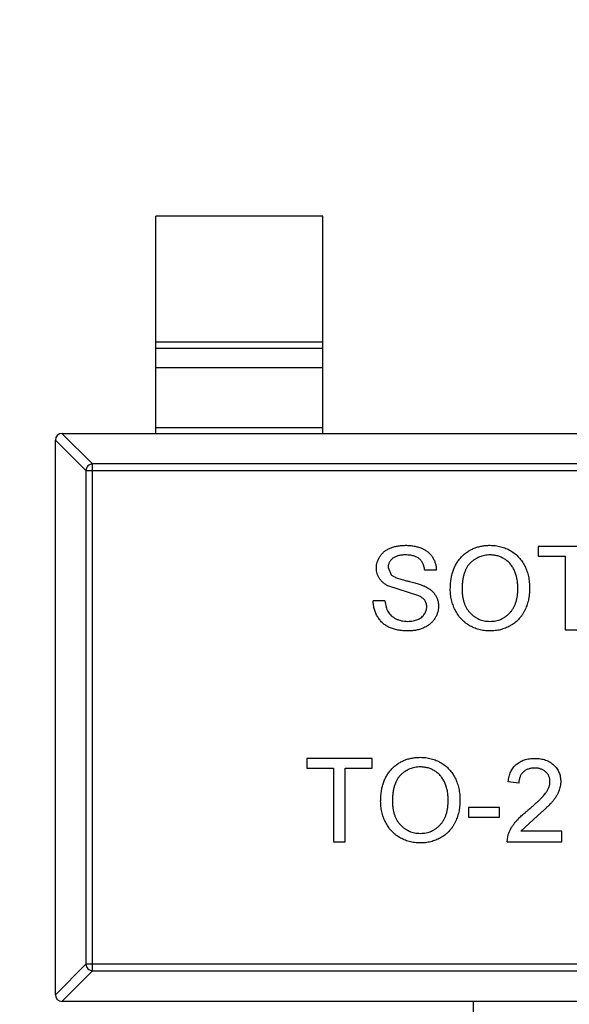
# Model space of a CAD drawing. Header units: inches. Extents: x -36 to 490, y -51 to 98.
# Tile 129 of 153: x 423.61 to 425.26, y 18.16 to 21.11. Entities that reach past the tile are written whole.
import ezdxf

# ---------------------------------------------------------------- set-up
doc = ezdxf.new("R2010")
doc.units = ezdxf.units.IN
doc.header["$LTSCALE"] = 1.21
doc.header["$MEASUREMENT"] = 0
doc.header["$PDMODE"] = 3
doc.header["$PDSIZE"] = 0.3125
doc.layers.get('0').update_dxf_attribs({"linetype": 'CONTINUOUS'})
doc.layers.get('Defpoints').update_dxf_attribs({"linetype": 'CONTINUOUS'})
doc.layers.add('DIM', color=3, linetype='CONTINUOUS')
doc.styles.get("Standard").update_dxf_attribs({"font": 'txt', "width": 0.8})
doc.dimstyles.get("Standard").update_dxf_attribs({"dimtxt": 0.15625, "dimasz": 0.1875, "dimexe": 0.125, "dimexo": 0.0625, "dimgap": 0.09, "dimtad": 0, "dimtih": 1, "dimtoh": 1, "dimzin": 4, "dimdsep": 46, "dimtxsty": 'Standard', "dimblk": '_FILLED', "dimblk1": '_FILLED', "dimblk2": '_FILLED', "dimcen": 0.09, "dimazin": 1, "dimtp": 0.01, "dimtm": 0.01, "dimtfac": 1, "dimtofl": 0, "dimtmove": 0, "dimatfit": 3, "dimldrblk": '_FILLED', "dimfxl": 1, "dimtolj": 1, "dimtzin": 4, "dimarcsym": 0})

# ---------------------------------------------------------------- blocks, each defined once
blk = doc.blocks.new('_FILLED')
at = {"color": 0, "linetype": 'ByBlock'}
blk.add_solid([(0, 0), (-1, 0.1667), (-1, -0.1667)], dxfattribs=at)
blk = doc.blocks.new('*D70')
at = {"layer": 'Defpoints', "color": 0}
for p in [(406.8003, 41.9888), (406.8003, -7.0611), (488.6342, -7.0611)]:
    blk.add_point(p, dxfattribs=at)
at = {"layer": 'DIM', "color": 0, "lineweight": -2}
for p, q in [((406.8628, 41.9888), (488.7592, 41.9888)), ((488.6342, 39.4488), (488.6342, 21.3872)), ((488.6342, -4.5211), (488.6342, 13.5405)), ((406.8628, -7.0611), (488.7592, -7.0611))]:
    blk.add_line(p, q, dxfattribs=at)
at = {"layer": 'DIM', "color": 0, "lineweight": -2, "xscale": 2.54, "yscale": 2.54, "zscale": 2.54}
for p, rotation in [((488.6342, 41.9888), 90), ((488.6342, -7.0611), 270)]:
    blk.add_blockref('_FILLED', p, dxfattribs=dict(at, rotation=rotation))
at = {"layer": 'DIM', "color": 0, "insert": (488.6342, 17.4638), "char_height": 2.5, "attachment_point": 5, "rotation": 90, "line_spacing_factor": 2.5}
blk.add_mtext('\\A1;49.05', dxfattribs=at)

msp = doc.modelspace()

# ---------------------------------------------------------------- linework, layer by layer
at = {"color": 7, "linetype": 'Continuous'}
for p, q in [((424.5199, 20.518), (424.0199, 20.518)), ((424.0199, 19.868), (424.0199, 20.518)), ((424.5199, 19.868), (424.5199, 20.518)), ((424.0199, 20.1419), (424.5199, 20.1419)), ((424.5199, 20.1221), (424.0199, 20.1221)), ((424.5199, 20.0641), (424.0199, 20.0641)), ((423.7396, 19.868), (423.831, 19.7766)), ((423.7399, 19.868), (426.6999, 19.868)), ((424.0199, 19.8858), (424.5199, 19.8858)), ((423.8113, 19.7569), (423.7199, 19.8483)), ((423.7199, 18.188), (423.7199, 19.848)), ((426.6088, 19.7766), (423.831, 19.7766)), ((423.831, 18.2595), (423.831, 19.7766)), ((423.8113, 19.7569), (426.6285, 19.7569)), ((423.8113, 19.7569), (423.8113, 18.2792)), ((425.3594, 19.5299), (425.1638, 19.5299)), ((425.1638, 19.5299), (425.1638, 19.501)), ((425.1638, 19.501), (425.244, 19.501)), ((425.244, 19.501), (425.244, 19.2799)), ((424.7151, 19.4669), (424.7241, 19.4448)), ((424.8241, 19.4594), (424.8594, 19.4594)), ((424.8039, 19.3829), (424.7168, 19.4106)), ((424.7055, 19.3664), (424.6703, 19.3664)), ((425.244, 19.2799), (425.2792, 19.2799)), ((424.667, 18.8953), (424.4715, 18.8953)), ((424.4715, 18.8953), (424.4715, 18.8664)), ((424.667, 18.8664), (424.667, 18.8953)), ((424.4715, 18.8664), (424.5517, 18.8664)), ((424.5517, 18.8664), (424.5517, 18.6453)), ((424.5869, 18.8664), (424.667, 18.8664)), ((424.5869, 18.6453), (424.5869, 18.8664)), ((425.1061, 18.8215), (425.0741, 18.8247)), ((425.0485, 18.7478), (424.9555, 18.7478)), ((424.9555, 18.7478), (424.9555, 18.719)), ((425.0485, 18.719), (425.0485, 18.7478)), ((424.9555, 18.719), (425.0485, 18.719)), ((425.1618, 18.7237), (425.1121, 18.6773)), ((425.0709, 18.6453), (425.0742, 18.6675)), ((425.2344, 18.6773), (425.1121, 18.6773)), ((425.2344, 18.6453), (425.2344, 18.6773)), ((424.5517, 18.6453), (424.5869, 18.6453)), ((425.0709, 18.6453), (425.2344, 18.6453)), ((423.7199, 18.1877), (423.8113, 18.2792)), ((426.6285, 18.2792), (423.8113, 18.2792)), ((423.831, 18.2595), (423.7396, 18.168)), ((423.831, 18.2595), (426.6088, 18.2595)), ((426.6999, 18.168), (423.7399, 18.168)), ((424.9699, 17.518), (424.9699, 18.168))]:
    msp.add_line(p, q, dxfattribs=at)
for centre, start, end in [((423.7399, 19.848), 90, 180), ((423.7399, 18.188), 180, 270)]:
    msp.add_arc(centre, 0.02, start, end, dxfattribs=at)
for points, knots in [([(423.831, 19.7766), (423.8285, 19.7765), (423.8234, 19.7754), (423.817, 19.771), (423.8126, 19.7645), (423.8114, 19.7595), (423.8113, 19.7569)], [0, 0, 0, 0, 0.249032, 0.5, 0.750968, 1, 1, 1, 1]), ([(424.6799, 19.4646), (424.68, 19.4677), (424.6802, 19.4739), (424.6823, 19.4829), (424.6857, 19.4916), (424.6895, 19.4985), (424.6932, 19.5038), (424.6963, 19.5075), (424.6997, 19.511), (424.7035, 19.5142), (424.7075, 19.5172), (424.7118, 19.52), (424.7165, 19.5224), (424.7231, 19.5255), (424.7319, 19.5285), (424.743, 19.5312), (424.7546, 19.5327), (424.7626, 19.533), (424.7667, 19.5331)], [0, 0, 0, 0, 0.074995, 0.149165, 0.223664, 0.300412, 0.33957, 0.378921, 0.418096, 0.45823, 0.498427, 0.539708, 0.582216, 0.625824, 0.715481, 0.807384, 0.901634, 1, 1, 1, 1]), ([(424.7667, 19.5331), (424.7711, 19.533), (424.7798, 19.5328), (424.7923, 19.5311), (424.8041, 19.5283), (424.8133, 19.5251), (424.8201, 19.5219), (424.8249, 19.5194), (424.8294, 19.5165), (424.8336, 19.5134), (424.8375, 19.51), (424.841, 19.5063), (424.8443, 19.5024), (424.8483, 19.4969), (424.8525, 19.4895), (424.8561, 19.4799), (424.8586, 19.4699), (424.8591, 19.4629), (424.8594, 19.4594)], [0, 0, 0, 0, 0.100475, 0.195644, 0.286083, 0.372983, 0.415026, 0.456052, 0.495939, 0.535566, 0.574087, 0.612519, 0.651081, 0.689513, 0.766237, 0.84235, 0.919974, 1, 1, 1, 1]), ([(424.901, 19.4016), (424.9011, 19.4066), (424.9013, 19.4163), (424.9029, 19.4306), (424.9054, 19.4439), (424.9091, 19.4565), (424.9138, 19.4682), (424.9194, 19.4791), (424.9262, 19.4891), (424.934, 19.4983), (424.9426, 19.5064), (424.9518, 19.5136), (424.9617, 19.5196), (424.9721, 19.5246), (424.9832, 19.5284), (424.9949, 19.5311), (425.0071, 19.5328), (425.0155, 19.533), (425.0198, 19.5331)], [0, 0, 0, 0, 0.075226, 0.146575, 0.2145, 0.27953, 0.342403, 0.403496, 0.463762, 0.523864, 0.583252, 0.641302, 0.698898, 0.756295, 0.814628, 0.874325, 0.935783, 1, 1, 1, 1]), ([(425.0198, 19.5331), (425.0226, 19.533), (425.0282, 19.5329), (425.0365, 19.5322), (425.0445, 19.5309), (425.0524, 19.5291), (425.0601, 19.5267), (425.0675, 19.524), (425.0747, 19.5206), (425.0817, 19.5167), (425.0884, 19.5124), (425.0947, 19.5077), (425.1005, 19.5026), (425.1061, 19.4971), (425.1111, 19.4911), (425.1158, 19.4848), (425.12, 19.4781), (425.1238, 19.4709), (425.1272, 19.4635), (425.1301, 19.4558), (425.1326, 19.4478), (425.1347, 19.4396), (425.1362, 19.4312), (425.1374, 19.4225), (425.138, 19.4136), (425.1381, 19.4075), (425.1382, 19.4045)], [0, 0, 0, 0, 0.043099, 0.085587, 0.126908, 0.167967, 0.20845, 0.249025, 0.289281, 0.33001, 0.370598, 0.410466, 0.450033, 0.489688, 0.529116, 0.569037, 0.609703, 0.650759, 0.692509, 0.734219, 0.776707, 0.819552, 0.863351, 0.907839, 0.953334, 1, 1, 1, 1]), ([(424.7681, 19.5042), (424.7658, 19.5042), (424.7615, 19.5042), (424.7553, 19.5036), (424.7496, 19.5028), (424.7443, 19.5016), (424.7394, 19.5), (424.735, 19.4982), (424.7312, 19.4959), (424.7277, 19.4934), (424.7248, 19.4905), (424.7222, 19.4876), (424.72, 19.4845), (424.7182, 19.4813), (424.7168, 19.4779), (424.7159, 19.4743), (424.7152, 19.4707), (424.7152, 19.4682), (424.7151, 19.4669)], [0, 0, 0, 0, 0.091511, 0.177143, 0.257108, 0.331198, 0.400592, 0.465625, 0.526973, 0.585443, 0.641399, 0.695044, 0.746782, 0.796959, 0.847545, 0.897439, 0.947649, 1, 1, 1, 1]), ([(424.8241, 19.4594), (424.8239, 19.4611), (424.8234, 19.4646), (424.8223, 19.4697), (424.8208, 19.4744), (424.819, 19.4788), (424.8169, 19.4828), (424.8143, 19.4866), (424.8114, 19.4899), (424.8082, 19.4929), (424.8046, 19.4956), (424.8005, 19.4979), (424.7961, 19.4999), (424.7913, 19.5015), (424.786, 19.5027), (424.7804, 19.5036), (424.7744, 19.5041), (424.7702, 19.5042), (424.7681, 19.5042)], [0, 0, 0, 0, 0.067155, 0.131403, 0.192732, 0.251253, 0.307704, 0.362699, 0.417778, 0.472304, 0.527873, 0.58523, 0.645057, 0.707952, 0.774434, 0.84494, 0.920404, 1, 1, 1, 1]), ([(425.02, 19.5042), (425.0172, 19.5042), (425.0116, 19.5041), (425.0034, 19.5028), (424.9956, 19.501), (424.988, 19.4985), (424.9808, 19.4951), (424.9738, 19.4909), (424.9671, 19.4861), (424.9608, 19.4805), (424.9549, 19.4741), (424.9499, 19.4666), (424.9457, 19.4581), (424.9422, 19.4486), (424.9395, 19.4381), (424.9377, 19.4267), (424.9365, 19.4143), (424.9363, 19.4056), (424.9363, 19.4012)], [0, 0, 0, 0, 0.055943, 0.110382, 0.164048, 0.216759, 0.269601, 0.323009, 0.377581, 0.433449, 0.490922, 0.550625, 0.613117, 0.679861, 0.751358, 0.828261, 0.910795, 1, 1, 1, 1]), ([(425.1029, 19.4047), (425.1029, 19.4072), (425.1029, 19.412), (425.1023, 19.4192), (425.1016, 19.4261), (425.1005, 19.4328), (425.099, 19.4392), (425.0974, 19.4455), (425.0953, 19.4514), (425.0929, 19.4571), (425.0903, 19.4626), (425.0873, 19.4677), (425.0841, 19.4725), (425.0806, 19.4771), (425.0767, 19.4812), (425.0726, 19.4851), (425.0682, 19.4887), (425.0635, 19.4919), (425.0586, 19.4948), (425.0535, 19.4973), (425.0483, 19.4995), (425.0429, 19.5012), (425.0374, 19.5025), (425.0317, 19.5036), (425.0259, 19.5041), (425.0219, 19.5042), (425.02, 19.5042)], [0, 0, 0, 0, 0.050852, 0.099752, 0.147438, 0.194086, 0.239171, 0.28334, 0.326577, 0.368936, 0.410572, 0.451051, 0.490877, 0.530044, 0.568937, 0.607578, 0.64642, 0.685679, 0.724799, 0.763513, 0.802173, 0.84074, 0.879649, 0.919071, 0.959098, 1, 1, 1, 1]), ([(424.7168, 19.4106), (424.7138, 19.4122), (424.7082, 19.4152), (424.7005, 19.4207), (424.6941, 19.4268), (424.6889, 19.4335), (424.6848, 19.4406), (424.682, 19.4483), (424.6801, 19.4563), (424.68, 19.4618), (424.6799, 19.4646)], [0, 0, 0, 0, 0.144805, 0.279512, 0.406394, 0.527502, 0.645393, 0.761885, 0.878942, 1, 1, 1, 1]), ([(424.7241, 19.4448), (424.725, 19.4441), (424.7269, 19.4425), (424.7304, 19.4403), (424.7349, 19.4381), (424.7402, 19.4359), (424.7464, 19.4337), (424.7534, 19.4315), (424.7614, 19.4292), (424.77, 19.4271), (424.7787, 19.4249), (424.787, 19.4228), (424.7946, 19.4207), (424.8014, 19.4187), (424.8077, 19.4168), (424.8132, 19.4149), (424.818, 19.4131), (424.821, 19.4119), (424.8224, 19.4113)], [0, 0, 0, 0, 0.032743, 0.07241, 0.119611, 0.174673, 0.237345, 0.308352, 0.38763, 0.474784, 0.563332, 0.645136, 0.720203, 0.789134, 0.851497, 0.907331, 0.956969, 1, 1, 1, 1]), ([(424.8224, 19.4113), (424.8242, 19.4104), (424.8277, 19.4088), (424.8327, 19.406), (424.8374, 19.4032), (424.8417, 19.4001), (424.8456, 19.3968), (424.8491, 19.3934), (424.8524, 19.3899), (424.8552, 19.3861), (424.8577, 19.3822), (424.8599, 19.3781), (424.8616, 19.3739), (424.8632, 19.3696), (424.8643, 19.3651), (424.8652, 19.3605), (424.8657, 19.3557), (424.8657, 19.3525), (424.8658, 19.3508)], [0, 0, 0, 0, 0.074931, 0.147078, 0.216364, 0.282503, 0.346688, 0.408836, 0.469262, 0.528432, 0.587001, 0.644416, 0.702189, 0.759767, 0.81849, 0.877633, 0.93802, 1, 1, 1, 1]), ([(425.0196, 19.2767), (425.0167, 19.2767), (425.011, 19.2768), (425.0026, 19.2776), (424.9944, 19.2789), (424.9865, 19.2808), (424.9787, 19.2832), (424.9712, 19.2861), (424.964, 19.2895), (424.957, 19.2934), (424.9503, 19.2978), (424.944, 19.3027), (424.9382, 19.3079), (424.9328, 19.3135), (424.9277, 19.3194), (424.9231, 19.3258), (424.9189, 19.3326), (424.9152, 19.3397), (424.9118, 19.347), (424.909, 19.3545), (424.9065, 19.3621), (424.9045, 19.3698), (424.9029, 19.3776), (424.9019, 19.3855), (424.9011, 19.3935), (424.901, 19.3989), (424.901, 19.4016)], [0, 0, 0, 0, 0.044697, 0.088534, 0.131409, 0.173814, 0.215715, 0.257247, 0.298848, 0.340604, 0.382029, 0.42297, 0.463632, 0.504048, 0.544591, 0.584964, 0.626265, 0.667979, 0.709943, 0.751382, 0.792619, 0.833948, 0.875008, 0.916446, 0.957907, 1, 1, 1, 1]), ([(424.9363, 19.4012), (424.9363, 19.3976), (424.9364, 19.3905), (424.9376, 19.3803), (424.9395, 19.3706), (424.942, 19.3614), (424.9454, 19.353), (424.9494, 19.345), (424.9543, 19.3377), (424.9598, 19.331), (424.9659, 19.325), (424.9724, 19.3198), (424.9794, 19.3154), (424.9866, 19.3118), (424.9943, 19.309), (425.0024, 19.307), (425.0108, 19.3057), (425.0165, 19.3056), (425.0195, 19.3055)], [0, 0, 0, 0, 0.075964, 0.148125, 0.217201, 0.2833, 0.347202, 0.4093, 0.470426, 0.531588, 0.591739, 0.650258, 0.707303, 0.764208, 0.821148, 0.879119, 0.938423, 1, 1, 1, 1]), ([(425.0195, 19.3055), (425.0224, 19.3056), (425.0283, 19.3057), (425.0368, 19.3069), (425.0449, 19.309), (425.0527, 19.3118), (425.06, 19.3155), (425.067, 19.3199), (425.0734, 19.3253), (425.0796, 19.3313), (425.0851, 19.3381), (425.0899, 19.3456), (425.0939, 19.3538), (425.0973, 19.3627), (425.0998, 19.3723), (425.1017, 19.3825), (425.1028, 19.3934), (425.1029, 19.4009), (425.1029, 19.4047)], [0, 0, 0, 0, 0.061055, 0.119545, 0.176806, 0.232956, 0.288583, 0.344667, 0.401662, 0.46054, 0.520477, 0.581213, 0.643431, 0.707961, 0.775371, 0.846414, 0.921152, 1, 1, 1, 1]), ([(425.1382, 19.4045), (425.1381, 19.4014), (425.138, 19.3952), (425.1373, 19.3862), (425.1361, 19.3774), (425.1345, 19.3688), (425.1323, 19.3605), (425.1297, 19.3524), (425.1266, 19.3446), (425.1231, 19.337), (425.1191, 19.3298), (425.1147, 19.323), (425.1098, 19.3167), (425.1047, 19.3108), (425.0991, 19.3054), (425.093, 19.3004), (425.0866, 19.2959), (425.0799, 19.2919), (425.0728, 19.2883), (425.0656, 19.2852), (425.0583, 19.2825), (425.0508, 19.2804), (425.0432, 19.2787), (425.0355, 19.2775), (425.0276, 19.2768), (425.0223, 19.2767), (425.0196, 19.2767)], [0, 0, 0, 0, 0.04756, 0.093962, 0.139112, 0.183626, 0.227457, 0.270703, 0.313611, 0.35626, 0.398366, 0.439557, 0.480045, 0.519888, 0.559658, 0.599421, 0.639208, 0.679668, 0.72002, 0.759859, 0.79956, 0.839199, 0.878956, 0.918794, 0.959083, 1, 1, 1, 1]), ([(424.775, 19.2767), (424.7722, 19.2767), (424.7669, 19.2767), (424.7591, 19.2773), (424.7516, 19.278), (424.7444, 19.2792), (424.7376, 19.2807), (424.7311, 19.2825), (424.7249, 19.2846), (424.7191, 19.287), (424.7136, 19.2899), (424.7084, 19.2929), (424.7035, 19.2964), (424.699, 19.3003), (424.6946, 19.3043), (424.6907, 19.3088), (424.687, 19.3136), (424.6837, 19.3187), (424.6807, 19.3241), (424.678, 19.3296), (424.6757, 19.3353), (424.6739, 19.3412), (424.6724, 19.3472), (424.6713, 19.3535), (424.6705, 19.3599), (424.6703, 19.3642), (424.6703, 19.3664)], [0, 0, 0, 0, 0.052493, 0.102825, 0.151397, 0.198033, 0.242876, 0.285999, 0.327849, 0.368395, 0.407852, 0.446838, 0.485166, 0.523341, 0.561602, 0.59992, 0.638496, 0.677791, 0.71729, 0.756605, 0.796068, 0.835886, 0.875714, 0.916263, 0.95776, 1, 1, 1, 1]), ([(424.7055, 19.3664), (424.7059, 19.3632), (424.7066, 19.3572), (424.7087, 19.3485), (424.7114, 19.3408), (424.7147, 19.3338), (424.7191, 19.3277), (424.7244, 19.3221), (424.7309, 19.3174), (424.7381, 19.3131), (424.7462, 19.3097), (424.7548, 19.3073), (424.764, 19.3058), (424.7702, 19.3056), (424.7734, 19.3055)], [0, 0, 0, 0, 0.093796, 0.180188, 0.260363, 0.334847, 0.407093, 0.481448, 0.559271, 0.64227, 0.728586, 0.815978, 0.906035, 1, 1, 1, 1]), ([(424.8305, 19.3491), (424.8304, 19.3509), (424.8303, 19.3545), (424.8292, 19.3596), (424.8271, 19.3643), (424.8245, 19.3688), (424.8208, 19.3729), (424.8161, 19.3766), (424.8104, 19.38), (424.8061, 19.3819), (424.8039, 19.3829)], [0, 0, 0, 0, 0.117768, 0.230176, 0.339843, 0.450625, 0.566943, 0.696021, 0.839438, 1, 1, 1, 1]), ([(424.7734, 19.3055), (424.7762, 19.3056), (424.7818, 19.3057), (424.7897, 19.3069), (424.7972, 19.3086), (424.8041, 19.3113), (424.8104, 19.3144), (424.8158, 19.3183), (424.8204, 19.3227), (424.8241, 19.3276), (424.8269, 19.3328), (424.829, 19.3382), (424.8303, 19.3436), (424.8304, 19.3473), (424.8305, 19.3491)], [0, 0, 0, 0, 0.105584, 0.205868, 0.300947, 0.393002, 0.480949, 0.562874, 0.641461, 0.717742, 0.791772, 0.862716, 0.931777, 1, 1, 1, 1]), ([(424.8658, 19.3508), (424.8656, 19.3476), (424.8654, 19.3411), (424.8631, 19.3315), (424.8596, 19.3222), (424.8555, 19.3149), (424.8516, 19.3093), (424.8484, 19.3052), (424.8448, 19.3015), (424.8409, 19.298), (424.8367, 19.2947), (424.8322, 19.2917), (424.8274, 19.2889), (424.8205, 19.2854), (424.8114, 19.2819), (424.7999, 19.2789), (424.7876, 19.277), (424.7792, 19.2768), (424.775, 19.2767)], [0, 0, 0, 0, 0.074816, 0.148535, 0.223872, 0.301297, 0.340894, 0.38034, 0.420127, 0.45995, 0.500831, 0.541907, 0.584439, 0.62808, 0.717267, 0.80786, 0.901925, 1, 1, 1, 1]), ([(424.6927, 18.7669), (424.6928, 18.772), (424.6929, 18.7817), (424.6945, 18.7959), (424.6971, 18.8093), (424.7008, 18.8219), (424.7054, 18.8336), (424.7111, 18.8445), (424.7179, 18.8545), (424.7256, 18.8637), (424.7343, 18.8718), (424.7435, 18.879), (424.7533, 18.885), (424.7638, 18.89), (424.7748, 18.8938), (424.7865, 18.8964), (424.7988, 18.8982), (424.8071, 18.8984), (424.8114, 18.8985)], [0, 0, 0, 0, 0.075226, 0.146575, 0.2145, 0.27953, 0.342403, 0.403496, 0.463762, 0.523864, 0.583252, 0.641302, 0.698898, 0.756295, 0.814628, 0.874325, 0.935783, 1, 1, 1, 1]), ([(424.8114, 18.8985), (424.8142, 18.8984), (424.8199, 18.8983), (424.8281, 18.8976), (424.8362, 18.8962), (424.8441, 18.8945), (424.8517, 18.8921), (424.8592, 18.8894), (424.8664, 18.8859), (424.8734, 18.8821), (424.8801, 18.8778), (424.8863, 18.8731), (424.8922, 18.868), (424.8977, 18.8625), (424.9028, 18.8565), (424.9074, 18.8502), (424.9117, 18.8434), (424.9155, 18.8363), (424.9189, 18.8289), (424.9218, 18.8212), (424.9243, 18.8132), (424.9264, 18.805), (424.9279, 18.7966), (424.9291, 18.7879), (424.9297, 18.7789), (424.9298, 18.7729), (424.9299, 18.7699)], [0, 0, 0, 0, 0.043099, 0.085587, 0.126908, 0.167967, 0.20845, 0.249025, 0.289281, 0.33001, 0.370598, 0.410466, 0.450033, 0.489688, 0.529116, 0.569037, 0.609703, 0.650759, 0.692509, 0.734219, 0.776707, 0.819552, 0.863351, 0.907839, 0.953334, 1, 1, 1, 1]), ([(425.0741, 18.8247), (425.0744, 18.8275), (425.0751, 18.833), (425.0767, 18.8408), (425.0789, 18.8482), (425.0816, 18.855), (425.0849, 18.8613), (425.0887, 18.8672), (425.0931, 18.8725), (425.0981, 18.8773), (425.1035, 18.8815), (425.1094, 18.8852), (425.1158, 18.8883), (425.1227, 18.8909), (425.1299, 18.8928), (425.1376, 18.8942), (425.1458, 18.8951), (425.1514, 18.8952), (425.1542, 18.8953)], [0, 0, 0, 0, 0.070675, 0.137493, 0.201473, 0.262869, 0.32255, 0.380737, 0.43822, 0.495487, 0.553484, 0.611346, 0.670644, 0.731587, 0.794183, 0.859445, 0.928208, 1, 1, 1, 1]), ([(425.1542, 18.8953), (425.1571, 18.8952), (425.1627, 18.8951), (425.171, 18.8941), (425.1787, 18.8926), (425.186, 18.8904), (425.1928, 18.8876), (425.1992, 18.8842), (425.2051, 18.8802), (425.2105, 18.8755), (425.2153, 18.8704), (425.2196, 18.865), (425.2231, 18.8593), (425.2261, 18.8533), (425.2284, 18.8469), (425.2299, 18.8403), (425.231, 18.8334), (425.2311, 18.8286), (425.2311, 18.8262)], [0, 0, 0, 0, 0.074712, 0.145539, 0.213339, 0.278615, 0.342094, 0.40389, 0.465063, 0.526577, 0.587328, 0.64638, 0.704345, 0.761672, 0.819418, 0.878039, 0.937796, 1, 1, 1, 1]), ([(424.8116, 18.8696), (424.8088, 18.8696), (424.8033, 18.8694), (424.7951, 18.8682), (424.7873, 18.8664), (424.7797, 18.8638), (424.7724, 18.8605), (424.7655, 18.8563), (424.7588, 18.8515), (424.7525, 18.8459), (424.7466, 18.8395), (424.7416, 18.832), (424.7374, 18.8235), (424.7339, 18.814), (424.7312, 18.8035), (424.7293, 18.7921), (424.7282, 18.7796), (424.728, 18.771), (424.7279, 18.7665)], [0, 0, 0, 0, 0.055943, 0.110382, 0.164048, 0.216759, 0.269601, 0.323009, 0.377581, 0.433449, 0.490922, 0.550625, 0.613117, 0.679861, 0.751358, 0.828261, 0.910795, 1, 1, 1, 1]), ([(424.8946, 18.7701), (424.8946, 18.7726), (424.8945, 18.7774), (424.894, 18.7846), (424.8933, 18.7915), (424.8922, 18.7982), (424.8907, 18.8046), (424.889, 18.8108), (424.887, 18.8168), (424.8846, 18.8225), (424.882, 18.828), (424.879, 18.8331), (424.8757, 18.8379), (424.8723, 18.8425), (424.8684, 18.8466), (424.8643, 18.8505), (424.8598, 18.8541), (424.8551, 18.8573), (424.8502, 18.8602), (424.8452, 18.8627), (424.84, 18.8649), (424.8346, 18.8666), (424.829, 18.8679), (424.8234, 18.8689), (424.8175, 18.8695), (424.8136, 18.8696), (424.8116, 18.8696)], [0, 0, 0, 0, 0.050852, 0.099752, 0.147438, 0.194086, 0.239171, 0.28334, 0.326577, 0.368936, 0.410572, 0.451051, 0.490877, 0.530044, 0.568937, 0.607578, 0.64642, 0.685679, 0.724799, 0.763513, 0.802173, 0.84074, 0.879649, 0.919071, 0.959098, 1, 1, 1, 1]), ([(425.1535, 18.8664), (425.1518, 18.8664), (425.1484, 18.8663), (425.1434, 18.8657), (425.1387, 18.8648), (425.1342, 18.8635), (425.1301, 18.8618), (425.1261, 18.8597), (425.1225, 18.8574), (425.1191, 18.8546), (425.1161, 18.8514), (425.1134, 18.848), (425.1112, 18.8443), (425.1094, 18.8403), (425.108, 18.836), (425.1069, 18.8314), (425.1063, 18.8266), (425.1062, 18.8232), (425.1061, 18.8215)], [0, 0, 0, 0, 0.070696, 0.138358, 0.20337, 0.2657, 0.327256, 0.386512, 0.445858, 0.505173, 0.56378, 0.622343, 0.680824, 0.739795, 0.800801, 0.864239, 0.930631, 1, 1, 1, 1]), ([(425.1991, 18.8259), (425.1991, 18.8273), (425.199, 18.8301), (425.1983, 18.8341), (425.1974, 18.838), (425.196, 18.8417), (425.1943, 18.8452), (425.192, 18.8486), (425.1894, 18.8518), (425.1865, 18.8547), (425.1833, 18.8575), (425.1797, 18.8598), (425.1759, 18.8619), (425.1719, 18.8636), (425.1677, 18.8648), (425.1632, 18.8657), (425.1584, 18.8663), (425.1552, 18.8664), (425.1535, 18.8664)], [0, 0, 0, 0, 0.061762, 0.121174, 0.179421, 0.236843, 0.294322, 0.353191, 0.412721, 0.474522, 0.537057, 0.599591, 0.662367, 0.725246, 0.790316, 0.857724, 0.927232, 1, 1, 1, 1]), ([(425.1319, 18.7388), (425.1351, 18.7415), (425.1413, 18.7467), (425.15, 18.7544), (425.158, 18.7616), (425.1651, 18.7683), (425.1714, 18.7746), (425.1769, 18.7804), (425.1816, 18.7856), (425.1855, 18.7905), (425.1887, 18.7951), (425.1915, 18.7996), (425.1938, 18.8041), (425.1957, 18.8085), (425.1973, 18.8129), (425.1983, 18.8173), (425.199, 18.8216), (425.1991, 18.8245), (425.1991, 18.8259)], [0, 0, 0, 0, 0.11141, 0.214526, 0.309417, 0.396087, 0.474284, 0.544374, 0.60642, 0.660582, 0.709794, 0.756451, 0.800767, 0.843168, 0.884295, 0.923885, 0.962359, 1, 1, 1, 1]), ([(425.2311, 18.8262), (425.2311, 18.8238), (425.2309, 18.8188), (425.2299, 18.8114), (425.228, 18.8041), (425.2256, 18.7968), (425.2222, 18.7894), (425.218, 18.7819), (425.2128, 18.7742), (425.2078, 18.7677), (425.2031, 18.7622), (425.1989, 18.7577), (425.1941, 18.7529), (425.1889, 18.7477), (425.1829, 18.7422), (425.1764, 18.7363), (425.1693, 18.7301), (425.1643, 18.7259), (425.1618, 18.7237)], [0, 0, 0, 0, 0.057945, 0.116018, 0.174826, 0.234683, 0.296827, 0.364061, 0.436192, 0.51426, 0.556976, 0.604856, 0.657675, 0.715751, 0.77884, 0.847501, 0.921228, 1, 1, 1, 1]), ([(424.8113, 18.642), (424.8084, 18.6421), (424.8027, 18.6422), (424.7943, 18.643), (424.7861, 18.6443), (424.7781, 18.6461), (424.7704, 18.6486), (424.7629, 18.6515), (424.7556, 18.6549), (424.7486, 18.6588), (424.742, 18.6632), (424.7357, 18.6681), (424.7298, 18.6733), (424.7244, 18.6789), (424.7193, 18.6848), (424.7148, 18.6912), (424.7106, 18.698), (424.7068, 18.7051), (424.7035, 18.7124), (424.7006, 18.7199), (424.6982, 18.7275), (424.6962, 18.7352), (424.6946, 18.743), (424.6935, 18.7509), (424.6928, 18.7589), (424.6927, 18.7642), (424.6927, 18.7669)], [0, 0, 0, 0, 0.044697, 0.088534, 0.131409, 0.173814, 0.215715, 0.257247, 0.298848, 0.340604, 0.382029, 0.42297, 0.463632, 0.504048, 0.544591, 0.584964, 0.626265, 0.667979, 0.709943, 0.751382, 0.792619, 0.833948, 0.875008, 0.916446, 0.957907, 1, 1, 1, 1]), ([(424.7279, 18.7665), (424.728, 18.7629), (424.7281, 18.7559), (424.7293, 18.7456), (424.7311, 18.736), (424.7337, 18.7268), (424.737, 18.7183), (424.7411, 18.7104), (424.7459, 18.7031), (424.7515, 18.6964), (424.7576, 18.6904), (424.7641, 18.6852), (424.771, 18.6808), (424.7783, 18.6772), (424.786, 18.6743), (424.794, 18.6724), (424.8025, 18.6711), (424.8082, 18.671), (424.8111, 18.6709)], [0, 0, 0, 0, 0.075964, 0.148125, 0.217201, 0.2833, 0.347202, 0.4093, 0.470426, 0.531588, 0.591739, 0.650258, 0.707303, 0.764208, 0.821148, 0.879119, 0.938423, 1, 1, 1, 1]), ([(424.8111, 18.6709), (424.8141, 18.671), (424.8199, 18.6711), (424.8285, 18.6723), (424.8366, 18.6744), (424.8444, 18.6772), (424.8517, 18.6809), (424.8586, 18.6853), (424.8651, 18.6906), (424.8712, 18.6967), (424.8767, 18.7035), (424.8816, 18.711), (424.8856, 18.7192), (424.889, 18.7281), (424.8915, 18.7376), (424.8933, 18.7479), (424.8944, 18.7588), (424.8945, 18.7663), (424.8946, 18.7701)], [0, 0, 0, 0, 0.061055, 0.119545, 0.176806, 0.232956, 0.288583, 0.344667, 0.401662, 0.46054, 0.520477, 0.581213, 0.643431, 0.707961, 0.775371, 0.846414, 0.921152, 1, 1, 1, 1]), ([(424.9299, 18.7699), (424.9298, 18.7667), (424.9297, 18.7606), (424.929, 18.7515), (424.9278, 18.7427), (424.9262, 18.7342), (424.924, 18.7258), (424.9214, 18.7178), (424.9183, 18.7099), (424.9147, 18.7024), (424.9107, 18.6952), (424.9063, 18.6884), (424.9015, 18.6821), (424.8963, 18.6762), (424.8907, 18.6708), (424.8847, 18.6658), (424.8783, 18.6613), (424.8715, 18.6572), (424.8645, 18.6537), (424.8573, 18.6506), (424.85, 18.6479), (424.8425, 18.6458), (424.8349, 18.6441), (424.8271, 18.6429), (424.8193, 18.6422), (424.8139, 18.6421), (424.8113, 18.642)], [0, 0, 0, 0, 0.04756, 0.093962, 0.139112, 0.183626, 0.227457, 0.270703, 0.313611, 0.35626, 0.398366, 0.439557, 0.480045, 0.519888, 0.559658, 0.599421, 0.639208, 0.679668, 0.72002, 0.759859, 0.79956, 0.839199, 0.878956, 0.918794, 0.959083, 1, 1, 1, 1]), ([(425.0742, 18.6675), (425.0753, 18.6704), (425.0775, 18.6764), (425.0818, 18.685), (425.087, 18.6935), (425.092, 18.7005), (425.0966, 18.7061), (425.1004, 18.7104), (425.1047, 18.7149), (425.1094, 18.7194), (425.1144, 18.7241), (425.1198, 18.729), (425.1257, 18.7338), (425.1298, 18.7371), (425.1319, 18.7388)], [0, 0, 0, 0, 0.100388, 0.204407, 0.310686, 0.422157, 0.480685, 0.543238, 0.6095, 0.679555, 0.753841, 0.831641, 0.913813, 1, 1, 1, 1]), ([(423.8113, 18.2792), (423.8114, 18.2766), (423.8126, 18.2715), (423.817, 18.2651), (423.8234, 18.2607), (423.8285, 18.2595), (423.831, 18.2595)], [0, 0, 0, 0, 0.249032, 0.5, 0.750968, 1, 1, 1, 1])]:
    msp.add_open_spline(points, degree=3, knots=knots, dxfattribs=at)

# ---------------------------------------------------------------- dimensions: what is measured, and where the dimension line sits
at = {"layer": 'DIM'}
dim = msp.add_linear_dim(base=(488.6342, -7.0611), p1=(406.8003, 41.9888), p2=(406.8003, -7.0611), angle=90, dimstyle='Standard', override={"dimtxt": 2.5, "dimasz": 2.54, "dimtih": 0, "dimtoh": 0, "dimzin": 0, "dimcen": 0.198, "dimadec": 0, "dimazin": 0, "dimtp": 0, "dimtm": 0, "dimtdec": 4, "dimtzin": 0}, dxfattribs=at)
dim.commit()
dim.dimension.update_dxf_attribs({"geometry": '*D70', "text_midpoint": (488.6342, 17.4638)})

doc.saveas('drawing.dxf')
